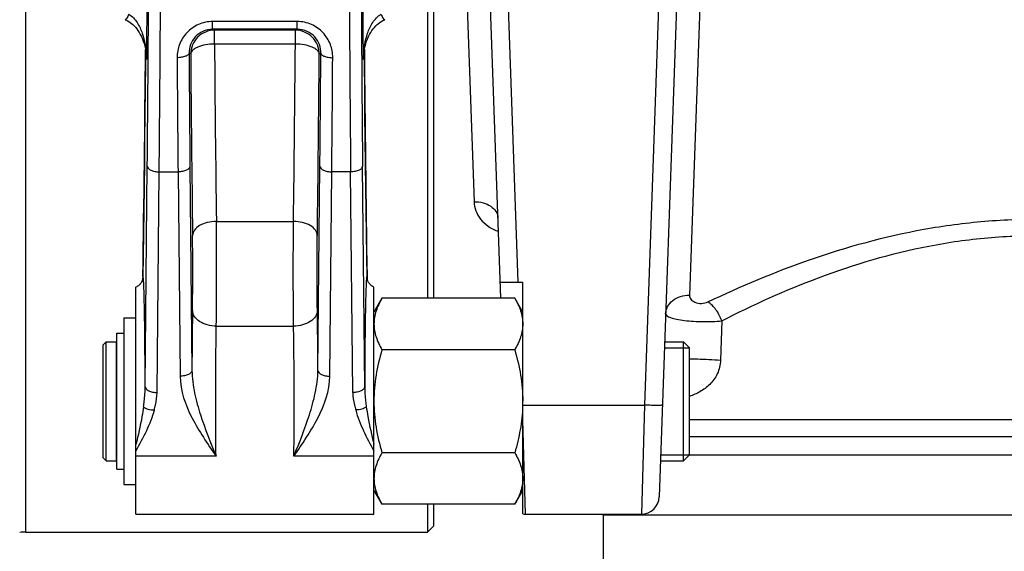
# Model space of a CAD drawing. Header units: millimetres. Extents: x 0 to 594, y 0 to 420.
# Tile 17 of 51: x 238 to 271, y 187 to 205. Entities that reach past the tile are written whole.
import ezdxf

# ---------------------------------------------------------------- set-up
doc = ezdxf.new("R2010")
doc.units = ezdxf.units.MM
doc.header["$LTSCALE"] = 32.67
doc.layers.get('0').update_dxf_attribs({"linetype": 'CONTINUOUS'})
doc.layers.add('3_ALL_AXES', color=7, linetype='CONTINUOUS')
doc.layers.add('6_SURFACES_EXT', color=7, linetype='CONTINUOUS')
doc.styles.get("Standard").update_dxf_attribs({"font": 'arial.ttf'})
doc.dimstyles.new('DIMSTYLE_2', dxfattribs={"dimtxt": 3, "dimasz": 3, "dimexe": 2, "dimexo": 1.5, "dimgap": 0.75, "dimtad": 1, "dimdec": 1, "dimlfac": 5, "dimdsep": 46, "dimtxsty": 'STANDARD', "dimblk": '_FILLED', "dimblk1": '_FILLED', "dimblk2": '_FILLED', "dimcen": 0.09, "dimadec": 1, "dimazin": 2, "dimtp": 0.8, "dimtm": 0.8, "dimtfac": 1, "dimtdec": 1, "dimtofl": 0, "dimtmove": 0, "dimatfit": 3, "dimldrblk": '_FILLED', "dimfxl": 1, "dimtolj": 1, "dimarcsym": 0})

# ---------------------------------------------------------------- blocks, each defined once
blk = doc.blocks.new('_FILLED')
at = {"color": 0, "linetype": 'BYBLOCK'}
blk.add_solid([(0, 0), (-1, 0.25), (-1, -0.25)], dxfattribs=at)
blk = doc.blocks.new('*D5')
at = {"color": 2, "linetype": 'CONTINUOUS'}
for p, q in [((241.99, 276.91), (207.075, 276.91)), ((209.075, 276.91), (209.075, 217.31)), ((209.075, 157.71), (209.075, 217.31)), ((310.884, 157.71), (207.075, 157.71))]:
    blk.add_line(p, q, dxfattribs=at)
at = {"color": 2, "linetype": 'CONTINUOUS', "xscale": 3, "yscale": 3, "zscale": 3}
for p, rotation in [((209.075, 276.91), 90), ((209.075, 157.71), 270)]:
    blk.add_blockref('_FILLED', p, dxfattribs=dict(at, rotation=rotation))
at = {"color": 2, "linetype": 'CONTINUOUS', "insert": (205.325, 217.31), "char_height": 3, "width": 6.99257, "attachment_point": 2, "rotation": 90, "line_spacing_factor": 0.9}
blk.add_mtext('596', dxfattribs=at)

msp = doc.modelspace()

# ---------------------------------------------------------------- linework, layer by layer
at = {"color": 9, "linetype": 'CONTINUOUS'}
for p, q in [((238.096, 187.51), (238.096, 247.91)), ((254.631, 195.91), (253.87, 217.71)), ((259.79, 217.71), (258.885, 191.777)), ((252.503, 216.768), (253.156, 198.619)), ((261.157, 216.768), (260.391, 195.476)), ((244.367, 204.422), (244.367, 204.682)), ((247.213, 204.682), (244.367, 204.682)), ((247.213, 204.422), (247.213, 204.682)), ((244.431, 204.39), (244.367, 204.422)), ((247.213, 204.422), (244.367, 204.422)), ((244.431, 203.922), (244.431, 204.39)), ((247.149, 204.39), (244.431, 204.39)), ((247.149, 204.39), (247.213, 204.422)), ((247.149, 203.922), (247.149, 204.39)), ((247.149, 203.922), (244.431, 203.922)), ((242.144, 203.403), (242.139, 203.524)), ((243.631, 203.59), (243.575, 203.618)), ((247.949, 203.59), (248.005, 203.618)), ((249.441, 203.523), (249.436, 203.403)), ((242.142, 203.473), (242.144, 203.403)), ((242.144, 203.473), (242.144, 203.403)), ((249.436, 203.403), (249.436, 203.473)), ((249.436, 203.403), (249.438, 203.473)), ((242.101, 192.397), (242.173, 199.817)), ((242.501, 192.203), (242.573, 199.624)), ((242.573, 199.624), (243.207, 199.624)), ((243.207, 199.624), (243.274, 192.751)), ((243.607, 199.818), (243.674, 192.945)), ((247.906, 192.945), (247.973, 199.818)), ((248.306, 192.751), (248.373, 199.624)), ((249.007, 199.624), (248.373, 199.624)), ((249.079, 192.203), (249.007, 199.624)), ((249.479, 192.397), (249.407, 199.817)), ((244.494, 197.958), (247.086, 197.958)), ((242.021, 196.092), (242.021, 196.098)), ((242.022, 196.098), (242.021, 196.092)), ((249.559, 196.098), (249.559, 196.092)), ((249.559, 196.098), (249.559, 196.092)), ((261.478, 194.614), (261.436, 193.289)), ((244.492, 194.433), (247.088, 194.433)), ((254.79, 191.777), (258.885, 191.777)), ((258.885, 191.777), (258.777, 188.11)), ((254.883, 188.11), (254.79, 191.275)), ((287.893, 191.289), (260.39, 191.289))]:
    msp.add_line(p, q, dxfattribs=at)
at = {"color": 7, "linetype": 'CONTINUOUS'}
for p, q in [((251.59, 247.91), (251.59, 195.374)), ((251.79, 247.71), (251.79, 195.374)), ((254.05, 195.374), (253.27, 217.71)), ((260.39, 217.71), (259.377, 188.689)), ((242.016, 196.023), (242.015, 196.022)), ((242.019, 196.056), (242.016, 196.024)), ((242.021, 196.085), (242.019, 196.056)), ((242.021, 196.098), (242.021, 196.085)), ((249.559, 196.086), (249.559, 196.098)), ((249.561, 196.058), (249.559, 196.086)), ((249.564, 196.029), (249.561, 196.058)), ((249.564, 196.024), (249.564, 196.029)), ((249.565, 196.021), (249.565, 196.023)), ((249.565, 196.023), (249.565, 196.022)), ((254.031, 195.91), (254.79, 195.91)), ((254.79, 188.117), (254.79, 195.91)), ((250.058, 195.374), (249.79, 194.91)), ((254.522, 195.374), (250.058, 195.374)), ((254.79, 194.91), (254.522, 195.374)), ((241.39, 194.71), (241.39, 189.11)), ((241.39, 194.71), (241.79, 194.71)), ((240.69, 193.81), (240.79, 193.91)), ((240.79, 189.91), (240.79, 193.91)), ((241.15, 189.62), (241.15, 194.2)), ((241.15, 194.2), (241.39, 194.2)), ((260.19, 189.91), (260.19, 193.91)), ((260.39, 193.71), (260.19, 193.91)), ((240.69, 190.01), (240.69, 193.81)), ((254.522, 193.642), (250.058, 193.642)), ((260.39, 190.11), (260.39, 193.71)), ((288.763, 190.71), (260.39, 190.71)), ((240.69, 190.01), (240.79, 189.91)), ((254.522, 190.178), (250.058, 190.178)), ((260.39, 190.11), (260.19, 189.91)), ((260.39, 190.11), (286.99, 190.11)), ((241.15, 189.62), (241.39, 189.62)), ((241.39, 189.11), (241.79, 189.11)), ((249.79, 188.91), (250.058, 188.446)), ((254.522, 188.446), (254.79, 188.91)), ((254.522, 188.446), (250.058, 188.446)), ((251.59, 188.446), (251.59, 187.51)), ((251.79, 188.446), (251.79, 187.71)), ((251.79, 187.71), (251.59, 187.51)), ((238.096, 187.51), (251.59, 187.51))]:
    msp.add_line(p, q, dxfattribs=at)
at = {"color": 2, "linetype": 'CONTINUOUS'}
for p, q in [((259.552, 193.71), (260.39, 193.71)), ((259.426, 190.11), (260.39, 190.11))]:
    msp.add_line(p, q, dxfattribs=at)
at = {"color": 7, "linetype": 'CONTINUOUS'}
for points in [[(241.43, 204.744), (241.453, 204.734), (241.501, 204.711), (241.548, 204.683), (241.595, 204.652), (241.641, 204.617), (241.686, 204.579), (241.73, 204.535), (241.774, 204.488), (241.817, 204.435), (241.859, 204.378), (241.9, 204.315), (241.938, 204.248), (241.975, 204.176), (242.008, 204.1), (242.038, 204.021), (242.066, 203.938), (242.089, 203.852), (242.108, 203.763), (242.124, 203.672), (242.135, 203.578), (242.142, 203.484), (242.142, 203.473)], [(249.438, 203.473), (249.438, 203.482), (249.445, 203.577), (249.456, 203.67), (249.471, 203.761), (249.491, 203.85), (249.514, 203.936), (249.541, 204.019), (249.571, 204.099), (249.605, 204.174), (249.641, 204.246), (249.68, 204.313), (249.72, 204.376), (249.762, 204.434), (249.805, 204.486), (249.849, 204.534), (249.893, 204.577), (249.938, 204.616), (249.984, 204.651), (250.03, 204.682), (250.077, 204.709), (250.125, 204.733), (250.151, 204.744)], [(242.112, 203.742), (242.108, 203.258), (242.1, 202.396), (242.092, 201.549), (242.083, 200.716), (242.074, 199.899), (242.064, 199.098), (242.054, 198.315), (242.043, 197.55), (242.032, 196.803), (242.021, 196.098)], [(249.559, 196.098), (249.548, 196.803), (249.537, 197.55), (249.526, 198.315), (249.516, 199.098), (249.507, 199.899), (249.497, 200.716), (249.488, 201.549), (249.48, 202.396), (249.472, 203.258), (249.468, 203.742)], [(242.016, 196.023), (242.015, 196.022), (242.015, 196.02), (242.015, 196.017), (242.014, 196.013), (242.012, 196.007), (242.011, 196), (242.008, 195.99), (242.004, 195.979), (241.999, 195.964), (241.993, 195.948), (241.984, 195.93), (241.974, 195.911), (241.962, 195.891), (241.948, 195.871), (241.932, 195.851), (241.914, 195.831), (241.895, 195.812), (241.873, 195.794), (241.848, 195.776), (241.822, 195.76), (241.79, 195.744)], [(249.79, 195.744), (249.76, 195.759), (249.734, 195.775), (249.71, 195.792), (249.688, 195.81), (249.668, 195.829), (249.65, 195.848), (249.635, 195.867), (249.62, 195.887), (249.608, 195.907), (249.598, 195.926), (249.589, 195.944), (249.583, 195.96), (249.577, 195.974), (249.573, 195.986), (249.57, 195.996), (249.568, 196.005), (249.567, 196.011), (249.566, 196.016), (249.565, 196.019), (249.565, 196.021), (249.565, 196.021)]]:
    msp.add_lwpolyline(points, dxfattribs=at)
at = {"color": 9, "linetype": 'CONTINUOUS'}
for centre, radius, start, end in [((1390.366, 213.017), 1145.971, 180.454744, 180.752953), ((-898.785, 213.017), 1145.97, 359.247047, 359.545256), ((-838.181, 212.726), 1080.331, 359.118104, 359.523416), ((239.061, 203.403), 3.083, 1.2984, 1.9332), ((1808.774, 214.883), 1565.239, 180.41237, 180.551476), ((1445.455, 212.904), 1201.86, 180.444045, 180.735239), ((-953.874, 212.904), 1201.86, 359.264761, 359.555955), ((-1274.638, 214.525), 1522.682, 359.44658, 359.589574), ((252.52, 203.403), 3.083, 178.0667, 178.7019), ((1329.766, 212.726), 1080.335, 180.476579, 180.881896), ((239.036, 203.402), 3.108, 0.0168, 1.2976), ((1842.5, 214.852), 1599.366, 180.407948, 180.545563), ((-1307.438, 214.49), 1555.881, 359.452514, 359.593975), ((252.544, 203.402), 3.108, 178.7027, 179.9833), ((436.325, 192.219), 192.653, 179.18355, 179.78418), ((55.255, 192.219), 192.653, 0.21582, 0.81645), ((234.655, 192.727), 7.46, 352.2609, 353.7121), ((256.926, 192.727), 7.461, 186.2879, 187.7391), ((239.615, 192.443), 2.908, 343.47, 346.8285), ((251.965, 192.443), 2.908, 193.1714, 196.5301)]:
    msp.add_arc(centre, radius, start, end, dxfattribs=at)
at = {"color": 7, "linetype": 'CONTINUOUS'}
for centre, radius, start, end in [((249.555, 191.911), 5.235, 358.1307, 358.5385), ((258.777, 188.71), 0.6, 270, 358), ((254.883, 188.71), 0.6, 261.0766, 270), ((238.096, 185.91), 1.6, 90, 97.5946)]:
    msp.add_arc(centre, radius, start, end, dxfattribs=at)
at = {"color": 9, "linetype": 'CONTINUOUS'}
for points, knots in [([(242.573, 199.624), (242.606, 203.116), (242.65, 210.329), (242.66, 221.157), (242.617, 231.675), (242.549, 238.472), (242.503, 241.655)], [0, 0, 0, 0, 0.249293, 0.514842, 0.7728, 1, 1, 1, 1]), ([(249.077, 241.655), (249.031, 238.472), (248.964, 231.675), (248.92, 221.157), (248.93, 210.329), (248.974, 203.116), (249.007, 199.624)], [0, 0, 0, 0, 0.2272, 0.485158, 0.750707, 1, 1, 1, 1]), ([(242.033, 241.233), (242.08, 238.481), (242.149, 232.518), (242.2, 223.175), (242.203, 213.341), (242.171, 206.717), (242.144, 203.472)], [0, 0, 0, 0, 0.218685, 0.473749, 0.742242, 1, 1, 1, 1]), ([(242.173, 199.817), (242.206, 203.273), (242.25, 210.409), (242.26, 221.12), (242.217, 231.525), (242.15, 238.249), (242.104, 241.398)], [0, 0, 0, 0, 0.249293, 0.514842, 0.7728, 1, 1, 1, 1]), ([(249.477, 241.398), (249.431, 238.249), (249.364, 231.525), (249.32, 221.12), (249.33, 210.409), (249.374, 203.273), (249.407, 199.817)], [0, 0, 0, 0, 0.2272, 0.485158, 0.750707, 1, 1, 1, 1]), ([(249.436, 203.472), (249.409, 206.717), (249.377, 213.341), (249.38, 223.175), (249.431, 232.518), (249.501, 238.481), (249.547, 241.233)], [0, 0, 0, 0, 0.257758, 0.526251, 0.781315, 1, 1, 1, 1]), ([(241.554, 204.925), (241.542, 204.899), (241.52, 204.852), (241.485, 204.792), (241.46, 204.757), (241.437, 204.741), (241.43, 204.744)], [0, 0, 0, 0, 0.387496, 0.695265, 0.899754, 1, 1, 1, 1]), ([(241.554, 204.925), (241.667, 204.859), (241.85, 204.655), (242.015, 204.293), (242.112, 203.905), (242.138, 203.64), (242.142, 203.507)], [0, 0, 0, 0, 0.247433, 0.498061, 0.74899, 1, 1, 1, 1]), ([(249.438, 203.507), (249.442, 203.64), (249.468, 203.905), (249.565, 204.293), (249.73, 204.655), (249.914, 204.859), (250.026, 204.925)], [0, 0, 0, 0, 0.25101, 0.501939, 0.752567, 1, 1, 1, 1]), ([(250.026, 204.925), (250.038, 204.899), (250.06, 204.852), (250.095, 204.792), (250.12, 204.757), (250.144, 204.741), (250.151, 204.744)], [0, 0, 0, 0, 0.387504, 0.695276, 0.899763, 1, 1, 1, 1]), ([(244.367, 204.682), (244.205, 204.682), (243.88, 204.614), (243.482, 204.33), (243.23, 203.926), (243.174, 203.616), (243.175, 203.465)], [0, 0, 0, 0, 0.258468, 0.511858, 0.758439, 1, 1, 1, 1]), ([(248.405, 203.465), (248.406, 203.616), (248.351, 203.926), (248.098, 204.33), (247.7, 204.614), (247.375, 204.682), (247.213, 204.682)], [0, 0, 0, 0, 0.241561, 0.488141, 0.741532, 1, 1, 1, 1]), ([(244.367, 204.422), (244.255, 204.422), (244.034, 204.374), (243.77, 204.181), (243.608, 203.914), (243.574, 203.714), (243.575, 203.618)], [0, 0, 0, 0, 0.268297, 0.525021, 0.767368, 1, 1, 1, 1]), ([(244.431, 204.39), (244.327, 204.39), (244.116, 204.348), (243.851, 204.17), (243.673, 203.904), (243.631, 203.694), (243.631, 203.59)], [0, 0, 0, 0, 0.24998, 0.499981, 0.749993, 1, 1, 1, 1]), ([(247.949, 203.59), (247.949, 203.694), (247.908, 203.904), (247.73, 204.17), (247.464, 204.348), (247.253, 204.39), (247.149, 204.39)], [0, 0, 0, 0, 0.250007, 0.500019, 0.75002, 1, 1, 1, 1]), ([(248.005, 203.618), (248.006, 203.714), (247.972, 203.914), (247.811, 204.181), (247.546, 204.374), (247.325, 204.422), (247.213, 204.422)], [0, 0, 0, 0, 0.232632, 0.474978, 0.731703, 1, 1, 1, 1]), ([(244.431, 203.922), (244.329, 203.921), (244.139, 203.905), (243.916, 203.848), (243.774, 203.778), (243.697, 203.722), (243.646, 203.66), (243.632, 203.612), (243.631, 203.59)], [0, 0, 0, 0, 0.330188, 0.620824, 0.741735, 0.84366, 0.927811, 1, 1, 1, 1]), ([(247.949, 203.59), (247.948, 203.612), (247.934, 203.66), (247.883, 203.722), (247.807, 203.778), (247.664, 203.848), (247.442, 203.905), (247.251, 203.921), (247.149, 203.922)], [0, 0, 0, 0, 0.072189, 0.15634, 0.258265, 0.379176, 0.669812, 1, 1, 1, 1]), ([(243.575, 203.618), (243.574, 203.596), (243.55, 203.561), (243.504, 203.531), (243.432, 203.499), (243.321, 203.473), (243.226, 203.465), (243.175, 203.465)], [0, 0, 0, 0, 0.146639, 0.24757, 0.368919, 0.663568, 1, 1, 1, 1]), ([(248.005, 203.618), (248.006, 203.596), (248.03, 203.561), (248.076, 203.531), (248.148, 203.499), (248.259, 203.473), (248.354, 203.465), (248.405, 203.465)], [0, 0, 0, 0, 0.146639, 0.24757, 0.368919, 0.663568, 1, 1, 1, 1]), ([(242.173, 199.817), (242.174, 199.791), (242.206, 199.73), (242.279, 199.685), (242.354, 199.655), (242.447, 199.631), (242.522, 199.624), (242.573, 199.624)], [0, 0, 0, 0, 0.168645, 0.393944, 0.53051, 0.679685, 1, 1, 1, 1]), ([(243.607, 199.818), (243.606, 199.791), (243.575, 199.73), (243.501, 199.685), (243.426, 199.655), (243.333, 199.631), (243.258, 199.624), (243.207, 199.624)], [0, 0, 0, 0, 0.168661, 0.393963, 0.530527, 0.679697, 1, 1, 1, 1]), ([(247.973, 199.818), (247.974, 199.791), (248.006, 199.73), (248.079, 199.685), (248.154, 199.655), (248.247, 199.631), (248.322, 199.624), (248.373, 199.624)], [0, 0, 0, 0, 0.168661, 0.393963, 0.530527, 0.679697, 1, 1, 1, 1]), ([(249.407, 199.817), (249.406, 199.791), (249.375, 199.73), (249.301, 199.685), (249.226, 199.655), (249.133, 199.631), (249.058, 199.624), (249.007, 199.624)], [0, 0, 0, 0, 0.168645, 0.393944, 0.53051, 0.679685, 1, 1, 1, 1]), ([(253.156, 198.619), (253.257, 198.621), (253.454, 198.599), (253.713, 198.488), (253.9, 198.312), (253.953, 198.155), (253.956, 198.082)], [0, 0, 0, 0, 0.288133, 0.555101, 0.790136, 1, 1, 1, 1]), ([(253.156, 198.619), (253.16, 198.517), (253.201, 198.306), (253.366, 198.018), (253.629, 197.776), (253.851, 197.663), (253.972, 197.618)], [0, 0, 0, 0, 0.225601, 0.46071, 0.716651, 1, 1, 1, 1]), ([(244.494, 197.958), (244.392, 197.957), (244.196, 197.934), (243.939, 197.836), (243.752, 197.686), (243.695, 197.546), (243.694, 197.482)], [0, 0, 0, 0, 0.303517, 0.579489, 0.809861, 1, 1, 1, 1]), ([(244.492, 194.433), (244.498, 195.011), (244.502, 196.186), (244.499, 197.361), (244.494, 197.958)], [0, 0, 0, 0, 0.492118, 1, 1, 1, 1]), ([(247.088, 194.433), (247.082, 195.011), (247.078, 196.186), (247.081, 197.361), (247.086, 197.958)], [0, 0, 0, 0, 0.492118, 1, 1, 1, 1]), ([(247.886, 197.482), (247.885, 197.546), (247.829, 197.686), (247.641, 197.836), (247.384, 197.934), (247.188, 197.957), (247.086, 197.958)], [0, 0, 0, 0, 0.190139, 0.420511, 0.696483, 1, 1, 1, 1]), ([(261.015, 195.251), (262.126, 195.779), (264.487, 196.774), (267.63, 197.64), (270.318, 197.999), (272.395, 198.065), (274.463, 197.916), (277.115, 197.461), (280.187, 196.516), (284.252, 194.708), (286.971, 193.139), (288.602, 192.115)], [0, 0, 0, 0, 0.126078, 0.262078, 0.332539, 0.403668, 0.474633, 0.544626, 0.679006, 0.8027, 1, 1, 1, 1]), ([(243.692, 194.964), (243.698, 195.377), (243.702, 196.216), (243.699, 197.056), (243.694, 197.482)], [0, 0, 0, 0, 0.492118, 1, 1, 1, 1]), ([(247.888, 194.964), (247.882, 195.377), (247.878, 196.216), (247.881, 197.056), (247.886, 197.482)], [0, 0, 0, 0, 0.492118, 1, 1, 1, 1]), ([(261.478, 194.614), (262.536, 195.154), (264.791, 196.177), (267.816, 197.075), (270.418, 197.446), (272.431, 197.51), (274.434, 197.348), (276.991, 196.865), (279.934, 195.877), (283.796, 194.018), (286.362, 192.422), (287.896, 191.385)], [0, 0, 0, 0, 0.126058, 0.262295, 0.333004, 0.404417, 0.475629, 0.545777, 0.680117, 0.803457, 1, 1, 1, 1]), ([(242.037, 196.083), (242.036, 196.09), (242.034, 196.098), (242.031, 196.106), (242.03, 196.11), (242.026, 196.11), (242.024, 196.102), (242.022, 196.097), (242.021, 196.092)], [0, 0, 0, 0, 0.394887, 0.509254, 0.572661, 0.612292, 0.688037, 1, 1, 1, 1]), ([(242.04, 196.053), (242.04, 196.056), (242.039, 196.066), (242.038, 196.076), (242.037, 196.083)], [0, 0, 0, 0, 0.284136, 1, 1, 1, 1]), ([(242.101, 192.397), (242.1, 192.83), (242.096, 193.633), (242.086, 194.587), (242.074, 195.229), (242.064, 195.59), (242.054, 195.855), (242.046, 195.999), (242.04, 196.053)], [0, 0, 0, 0, 0.354728, 0.659135, 0.782367, 0.881852, 0.95502, 1, 1, 1, 1]), ([(249.54, 196.053), (249.534, 195.999), (249.526, 195.855), (249.516, 195.59), (249.506, 195.229), (249.494, 194.587), (249.484, 193.633), (249.48, 192.83), (249.479, 192.397)], [0, 0, 0, 0, 0.04498, 0.118148, 0.217633, 0.340865, 0.645272, 1, 1, 1, 1]), ([(249.544, 196.083), (249.543, 196.081), (249.542, 196.071), (249.541, 196.061), (249.54, 196.053)], [0, 0, 0, 0, 0.215867, 1, 1, 1, 1]), ([(249.559, 196.092), (249.558, 196.097), (249.556, 196.102), (249.554, 196.11), (249.55, 196.11), (249.549, 196.106), (249.546, 196.098), (249.545, 196.09), (249.544, 196.083)], [0, 0, 0, 0, 0.311966, 0.387715, 0.427347, 0.490751, 0.605116, 1, 1, 1, 1]), ([(259.592, 194.845), (259.595, 194.93), (259.644, 195.105), (259.828, 195.314), (260.09, 195.448), (260.29, 195.477), (260.391, 195.476)], [0, 0, 0, 0, 0.227611, 0.46875, 0.728065, 1, 1, 1, 1]), ([(260.391, 195.476), (260.39, 195.453), (260.397, 195.406), (260.447, 195.311), (260.587, 195.219), (260.797, 195.188), (260.948, 195.219), (261.015, 195.251)], [0, 0, 0, 0, 0.088588, 0.183155, 0.413829, 0.709781, 1, 1, 1, 1]), ([(261.478, 194.614), (261.432, 194.747), (261.309, 194.986), (261.121, 195.184), (261.015, 195.251)], [0, 0, 0, 0, 0.528897, 1, 1, 1, 1]), ([(244.492, 194.433), (244.39, 194.434), (244.192, 194.46), (243.933, 194.571), (243.746, 194.741), (243.693, 194.894), (243.692, 194.964)], [0, 0, 0, 0, 0.293321, 0.563939, 0.797661, 1, 1, 1, 1]), ([(247.888, 194.964), (247.887, 194.894), (247.834, 194.741), (247.647, 194.571), (247.388, 194.46), (247.191, 194.434), (247.088, 194.433)], [0, 0, 0, 0, 0.202339, 0.436061, 0.706679, 1, 1, 1, 1]), ([(259.592, 194.845), (259.591, 194.82), (259.628, 194.781), (259.689, 194.748), (259.797, 194.705), (259.977, 194.662), (260.236, 194.622), (260.538, 194.596), (260.957, 194.581), (261.273, 194.591), (261.478, 194.614)], [0, 0, 0, 0, 0.038504, 0.06951, 0.109599, 0.216345, 0.354, 0.513542, 0.683109, 1, 1, 1, 1]), ([(244.482, 190.067), (244.473, 190.821), (244.468, 192.276), (244.479, 193.731), (244.492, 194.433)], [0, 0, 0, 0, 0.517555, 1, 1, 1, 1]), ([(247.099, 190.067), (247.107, 190.821), (247.112, 192.276), (247.102, 193.731), (247.088, 194.433)], [0, 0, 0, 0, 0.517555, 1, 1, 1, 1]), ([(260.39, 193.337), (260.48, 193.336), (260.829, 193.328), (261.178, 193.311), (261.436, 193.289)], [0, 0, 0, 0, 0.257539, 1, 1, 1, 1]), ([(261.436, 193.289), (261.431, 193.131), (261.363, 192.824), (261.093, 192.464), (260.757, 192.22), (260.512, 192.113), (260.39, 192.071)], [0, 0, 0, 0, 0.277227, 0.534182, 0.773228, 1, 1, 1, 1]), ([(243.674, 192.945), (243.673, 192.918), (243.641, 192.857), (243.568, 192.812), (243.493, 192.782), (243.399, 192.758), (243.325, 192.751), (243.274, 192.751)], [0, 0, 0, 0, 0.168662, 0.393963, 0.530527, 0.679697, 1, 1, 1, 1]), ([(243.674, 192.945), (243.675, 192.69), (243.747, 192.182), (244.017, 191.218), (244.292, 190.522), (244.482, 190.067)], [0, 0, 0, 0, 0.254506, 0.507891, 1, 1, 1, 1]), ([(247.099, 190.067), (247.288, 190.522), (247.563, 191.218), (247.834, 192.182), (247.905, 192.69), (247.906, 192.945)], [0, 0, 0, 0, 0.492109, 0.745494, 1, 1, 1, 1]), ([(247.906, 192.945), (247.907, 192.918), (247.939, 192.857), (248.012, 192.812), (248.088, 192.782), (248.181, 192.758), (248.256, 192.751), (248.306, 192.751)], [0, 0, 0, 0, 0.168661, 0.393963, 0.530527, 0.679697, 1, 1, 1, 1]), ([(243.274, 192.751), (243.278, 192.263), (243.543, 191.536), (244.051, 190.691), (244.338, 190.275), (244.482, 190.067)], [0, 0, 0, 0, 0.491973, 0.745028, 1, 1, 1, 1]), ([(247.099, 190.067), (247.242, 190.275), (247.529, 190.691), (248.037, 191.536), (248.302, 192.263), (248.306, 192.751)], [0, 0, 0, 0, 0.254972, 0.508027, 1, 1, 1, 1]), ([(242.101, 192.397), (242.102, 192.37), (242.134, 192.31), (242.207, 192.265), (242.282, 192.235), (242.376, 192.211), (242.45, 192.204), (242.501, 192.203)], [0, 0, 0, 0, 0.168661, 0.393963, 0.530527, 0.679697, 1, 1, 1, 1]), ([(249.479, 192.397), (249.478, 192.37), (249.446, 192.31), (249.373, 192.265), (249.298, 192.235), (249.205, 192.211), (249.13, 192.204), (249.079, 192.203)], [0, 0, 0, 0, 0.168661, 0.393963, 0.530527, 0.679697, 1, 1, 1, 1]), ([(242.047, 191.723), (242.088, 191.685), (242.207, 191.632), (242.332, 191.616), (242.402, 191.615)], [0, 0, 0, 0, 0.442415, 1, 1, 1, 1]), ([(249.533, 191.723), (249.492, 191.685), (249.373, 191.632), (249.248, 191.616), (249.178, 191.615)], [0, 0, 0, 0, 0.442415, 1, 1, 1, 1]), ([(259.484, 191.777), (259.484, 191.776), (259.479, 191.775), (259.471, 191.773), (259.456, 191.772), (259.427, 191.77), (259.377, 191.769), (259.303, 191.769), (259.213, 191.769), (259.111, 191.771), (259, 191.774), (258.924, 191.776), (258.885, 191.777)], [0, 0, 0, 0, 0.005893, 0.020645, 0.04466, 0.077791, 0.170163, 0.294329, 0.445563, 0.618088, 0.805283, 1, 1, 1, 1])]:
    msp.add_open_spline(points, degree=3, knots=knots, dxfattribs=at)
for points in [[(242.021, 196.092), (242.021, 196.069), (242.019, 196.046), (242.016, 196.024)], [(249.559, 196.092), (249.559, 196.069), (249.561, 196.046), (249.565, 196.023)], [(242.071, 191.91), (242.088, 192.072), (242.101, 192.234), (242.101, 192.397)], [(249.479, 192.397), (249.48, 192.234), (249.492, 192.072), (249.51, 191.91)], [(242.446, 191.78), (242.478, 191.919), (242.5, 192.061), (242.501, 192.203)], [(249.079, 192.203), (249.08, 192.061), (249.102, 191.919), (249.134, 191.78)]]:
    msp.add_open_spline(points, degree=3, dxfattribs=at)
at = {"color": 7, "linetype": 'CONTINUOUS'}
for points, knots in [([(250.058, 195.374), (249.98, 195.238), (249.845, 194.962), (249.79, 194.656), (249.79, 194.508)], [0, 0, 0, 0, 0.514923, 1, 1, 1, 1]), ([(254.522, 195.374), (254.601, 195.238), (254.735, 194.962), (254.79, 194.656), (254.79, 194.508)], [0, 0, 0, 0, 0.514923, 1, 1, 1, 1]), ([(249.79, 194.508), (249.79, 194.36), (249.845, 194.054), (249.98, 193.778), (250.058, 193.642)], [0, 0, 0, 0, 0.485069, 1, 1, 1, 1]), ([(254.79, 194.508), (254.79, 194.36), (254.735, 194.054), (254.601, 193.778), (254.522, 193.642)], [0, 0, 0, 0, 0.485069, 1, 1, 1, 1]), ([(250.058, 193.642), (249.977, 193.361), (249.841, 192.789), (249.79, 192.203), (249.79, 191.91)], [0, 0, 0, 0, 0.500096, 1, 1, 1, 1]), ([(254.522, 193.642), (254.603, 193.361), (254.739, 192.789), (254.79, 192.203), (254.79, 191.91)], [0, 0, 0, 0, 0.500096, 1, 1, 1, 1]), ([(249.79, 191.91), (249.79, 191.617), (249.841, 191.031), (249.977, 190.459), (250.058, 190.178)], [0, 0, 0, 0, 0.499896, 1, 1, 1, 1]), ([(254.787, 191.74), (254.779, 191.476), (254.72, 190.948), (254.596, 190.432), (254.522, 190.178)], [0, 0, 0, 0, 0.499926, 1, 1, 1, 1]), ([(250.058, 190.178), (249.98, 190.042), (249.845, 189.766), (249.79, 189.46), (249.79, 189.312)], [0, 0, 0, 0, 0.514923, 1, 1, 1, 1]), ([(254.522, 190.178), (254.601, 190.042), (254.735, 189.766), (254.79, 189.46), (254.79, 189.312)], [0, 0, 0, 0, 0.514923, 1, 1, 1, 1]), ([(249.79, 189.312), (249.79, 189.164), (249.845, 188.858), (249.98, 188.582), (250.058, 188.446)], [0, 0, 0, 0, 0.485069, 1, 1, 1, 1]), ([(254.79, 189.312), (254.79, 189.164), (254.735, 188.858), (254.601, 188.582), (254.522, 188.446)], [0, 0, 0, 0, 0.485069, 1, 1, 1, 1])]:
    msp.add_open_spline(points, degree=3, knots=knots, dxfattribs=at)
at = {"layer": '3_ALL_AXES', "color": 7, "linetype": 'CONTINUOUS'}
for p, q in [((241.79, 188.11), (241.79, 195.744)), ((249.79, 188.11), (249.79, 195.744)), ((240.79, 193.91), (241.13, 193.91)), ((241.13, 193.91), (241.13, 189.91)), ((259.559, 193.91), (260.19, 193.91)), ((241.15, 193.81), (241.13, 193.81)), ((241.15, 190.01), (241.13, 190.01)), ((240.79, 189.91), (241.13, 189.91)), ((259.419, 189.91), (260.19, 189.91)), ((241.79, 188.11), (249.79, 188.11)), ((257.455, 188.11), (257.49, 188.078)), ((257.49, 188.078), (257.49, 181.11)), ((271.59, 188.078), (257.49, 188.078))]:
    msp.add_line(p, q, dxfattribs=at)
at = {"layer": '3_ALL_AXES', "color": 9, "linetype": 'CONTINUOUS'}
for p, q in [((244.482, 190.067), (241.79, 190.067)), ((249.79, 190.067), (247.099, 190.067))]:
    msp.add_line(p, q, dxfattribs=at)
for points, knots in [([(242.047, 191.723), (242.032, 191.613), (241.962, 191.187), (241.867, 190.765), (241.79, 190.453)], [0, 0, 0, 0, 0.255011, 1, 1, 1, 1]), ([(242.402, 191.615), (242.341, 191.373), (242.153, 190.903), (241.913, 190.462), (241.79, 190.241)], [0, 0, 0, 0, 0.496929, 1, 1, 1, 1]), ([(249.178, 191.615), (249.24, 191.373), (249.427, 190.903), (249.667, 190.462), (249.79, 190.241)], [0, 0, 0, 0, 0.496929, 1, 1, 1, 1]), ([(249.533, 191.723), (249.548, 191.613), (249.618, 191.187), (249.713, 190.765), (249.79, 190.453)], [0, 0, 0, 0, 0.255011, 1, 1, 1, 1])]:
    msp.add_open_spline(points, degree=3, knots=knots, dxfattribs=at)
at = {"layer": '6_SURFACES_EXT', "color": 7, "linetype": 'CONTINUOUS'}
msp.add_line((254.883, 188.11), (258.777, 188.11), dxfattribs=at)

# ---------------------------------------------------------------- dimensions: what is measured, and where the dimension line sits
at = {"color": 2, "linetype": 'CONTINUOUS'}
dim = msp.add_linear_dim(base=(209.075, 157.71), p1=(243.49, 276.91), p2=(312.384, 157.71), angle=270, dimstyle='DIMSTYLE_2', dxfattribs=at)
dim.commit()
dim.dimension.update_dxf_attribs({"geometry": '*D5', "text_midpoint": (209.075, 217.3), "dimtype": 160})

doc.saveas('drawing.dxf')
